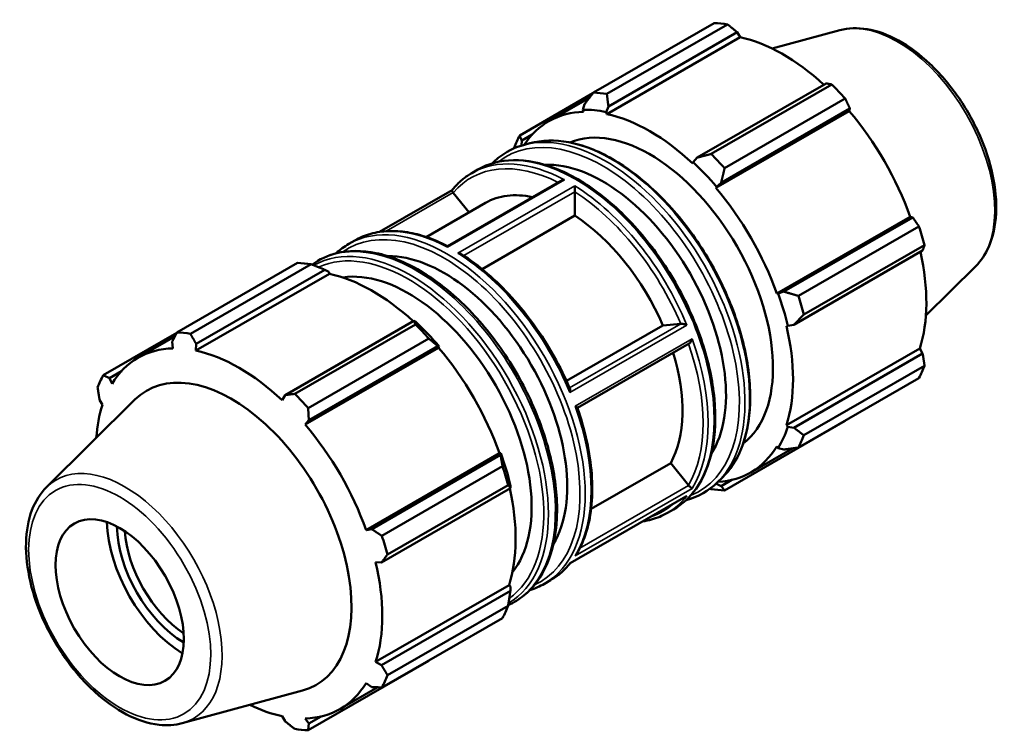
# Model space of a CAD drawing. Header units: millimetres. Extents: x -335 to 1157, y -13 to 807.
# Tile 9 of 9: x 1049 to 1157, y 671 to 750. Entities that reach past the tile are written whole.
import ezdxf

# ---------------------------------------------------------------- set-up
doc = ezdxf.new("R2010")
doc.units = ezdxf.units.MM
doc.layers.add('Visible (ISO)', color=7, linetype='Continuous', lineweight=50)
doc.layers.add('Visible Narrow (ISO)', color=7, linetype='Continuous', lineweight=35)

msp = doc.modelspace()

# ---------------------------------------------------------------- linework, layer by layer
at = {"layer": 'Visible (ISO)'}
for p, q in [((1111.9125, 741.6107), (1125.2056, 749.2657)), ((1126.6872, 749.1221), (1113.394, 741.467)), ((1113.3762, 739.2456), (1128.0736, 747.7093)), ((1113.5625, 740.0906), (1127.755, 748.2635)), ((1127.755, 748.2635), (1128.0736, 747.7093)), ((1139.0751, 748.4795), (1131.6215, 746.4581)), ((1137.5531, 742.6212), (1123.3605, 734.4483)), ((1124.8867, 734.8488), (1138.1798, 742.5039)), ((1111.8617, 741.5452), (1103.7859, 736.8946)), ((1106.9837, 738.4516), (1111.4662, 741.0329)), ((1110.9388, 740.345), (1110.7561, 739.7112)), ((1113.3251, 739.4621), (1113.5625, 740.0906)), ((1139.6614, 740.9412), (1126.3682, 733.2862)), ((1110.7561, 739.7112), (1110.8345, 739.492)), ((1113.3762, 739.2456), (1113.3251, 739.4621)), ((1125.4097, 731.0987), (1140.1071, 739.5624)), ((1125.9842, 731.6809), (1140.1768, 739.8539)), ((1140.1768, 739.8539), (1140.1071, 739.5624)), ((1104.0105, 736.3243), (1105.1636, 736.9883)), ((1103.9722, 735.7743), (1104.0105, 736.3243)), ((1103.9791, 735.7662), (1103.9722, 735.7743)), ((1104.9169, 736.028), (1104.1969, 735.8296)), ((1122.919, 733.9373), (1122.868, 733.7796)), ((1123.3605, 734.4483), (1122.919, 733.9373)), ((1098.5062, 732.7389), (1099.1729, 733.1228)), ((1108.3294, 731.903), (1095.821, 724.6999)), ((1125.4881, 731.2276), (1125.9842, 731.6809)), ((1096.3299, 730.8636), (1088.3309, 726.2573)), ((1096.4652, 730.5793), (1098.2076, 728.4127)), ((1109.851, 730.6734), (1109.851, 728.0523)), ((1125.4097, 731.0987), (1125.4881, 731.2276)), ((1093.4915, 725.6969), (1100.0198, 729.4563)), ((1109.851, 728.0523), (1099.6376, 722.1708)), ((1132.1214, 719.4736), (1146.8189, 727.9373)), ((1147.105, 727.8538), (1132.9124, 719.6808)), ((1146.8189, 727.9373), (1147.105, 727.8538)), ((1134.4947, 719.2106), (1147.7879, 726.8656)), ((1084.9499, 724.9324), (1085.6166, 725.3163)), ((1133.9992, 716.0216), (1148.1918, 724.1945)), ((1148.4016, 724.7993), (1135.1084, 717.1443)), ((1066.0196, 715.1827), (1079.3128, 722.8378)), ((1080.7943, 722.6941), (1067.5012, 715.0391)), ((1082.813, 721.6454), (1068.1156, 713.1817)), ((1068.1279, 713.9266), (1082.3205, 722.0995)), ((1082.3205, 722.0995), (1082.762, 721.8619)), ((1082.762, 721.8619), (1082.813, 721.6454)), ((1154.0414, 722.49), (1148.5518, 717.058)), ((1132.272, 719.4775), (1132.1214, 719.4736)), ((1132.9124, 719.6808), (1132.272, 719.4775)), ((1092.1185, 716.4572), (1077.9259, 708.2842)), ((1092.3559, 716.3372), (1092.1185, 716.4572)), ((1119.5763, 715.9599), (1121.5396, 716.1398)), ((1065.9929, 715.1311), (1057.8931, 710.4667)), ((1078.9938, 708.4209), (1092.287, 716.0759)), ((1108.9466, 709.8386), (1119.5763, 715.9599)), ((1133.1742, 715.9287), (1133.3361, 715.8945)), ((1133.3361, 715.8945), (1133.9992, 716.0216)), ((1061.7231, 712.3878), (1065.7841, 714.7264)), ((1065.5042, 714.1809), (1065.5739, 713.4282)), ((1093.7685, 714.5133), (1080.4754, 706.8582)), ((1122.4711, 713.9786), (1110.1403, 706.8778)), ((1068.1156, 713.1817), (1068.1279, 713.9266)), ((1094.8465, 713.4985), (1080.1491, 705.0349)), ((1080.5496, 705.5169), (1094.7422, 713.6898)), ((1094.7422, 713.6898), (1094.9249, 713.6275)), ((1094.9249, 713.6275), (1094.8465, 713.4985)), ((1133.1742, 704.9544), (1147.8716, 713.418)), ((1148.1918, 712.8661), (1133.9992, 704.6932)), ((1147.8716, 713.418), (1148.1918, 712.8661)), ((1058.576, 710.1603), (1059.9031, 710.9245)), ((1135.1084, 703.8566), (1148.4016, 711.5116)), ((1058.8621, 709.5332), (1058.576, 710.1603)), ((1147.7879, 710.1521), (1134.4947, 702.4971)), ((1051.6396, 698.1288), (1061.392, 707.7789)), ((1057.4892, 707.7527), (1057.8093, 707.2008)), ((1077.9259, 708.2842), (1077.6074, 707.7157)), ((1080.1491, 705.0349), (1080.5496, 705.5169)), ((1126.3682, 697.781), (1139.6614, 705.4361)), ((1133.3361, 704.8021), (1133.1742, 704.9544)), ((1133.9992, 704.6932), (1133.3361, 704.8021)), ((1129.2605, 699.7673), (1133.8482, 702.4092)), ((1132.1214, 702.622), (1132.272, 702.4447)), ((1132.272, 702.4447), (1132.9124, 702.2856)), ((1101.5583, 701.8735), (1086.8609, 693.4098)), ((1101.6704, 701.6898), (1087.4779, 693.5168)), ((1101.5583, 701.8735), (1101.7088, 701.8774)), ((1101.7088, 701.8774), (1101.6704, 701.6898)), ((1088.6019, 692.7827), (1101.8951, 700.4377)), ((1111.6564, 695.7387), (1120.4249, 700.7881)), ((1120.4249, 700.7881), (1122.3882, 698.347)), ((1126.1269, 699.1963), (1125.5938, 698.6731)), ((1127.17, 698.9478), (1125.9842, 698.2649)), ((1088.5646, 689.8575), (1102.7572, 698.0305)), ((1102.5088, 698.3714), (1089.2156, 690.7164)), ((1102.7572, 698.0305), (1102.7729, 698.2943)), ((1125.4881, 698.5078), (1125.4711, 698.5552)), ((1125.9842, 698.2649), (1125.4881, 698.5078)), ((1122.1123, 697.1039), (1109.3483, 689.7536)), ((1120.0644, 695.3025), (1120.7311, 695.6864)), ((1087.4779, 693.5168), (1086.8609, 693.4098)), ((1087.9137, 689.8649), (1088.5646, 689.8575)), ((1102.6111, 687.3542), (1087.9137, 678.8905)), ((1102.6111, 687.3542), (1102.7729, 687.202)), ((1102.7729, 687.202), (1102.7572, 686.7021)), ((1106.5081, 687.496), (1107.1748, 687.8799)), ((1102.7572, 686.7021), (1088.5646, 678.5292)), ((1089.2156, 677.4287), (1102.5088, 685.0837)), ((1101.8951, 683.7242), (1088.6019, 676.0692)), ((1080.4754, 671.3531), (1093.7685, 679.0082)), ((1088.5646, 678.5292), (1087.9137, 678.8905)), ((1083.9999, 673.7035), (1088.1439, 676.0899)), ((1086.8609, 676.5581), (1087.4779, 676.1215)), ((1066.6059, 672.1393), (1079.8475, 675.7305)), ((1077.6074, 672.9096), (1077.9259, 672.3553)), ((1081.9094, 672.884), (1080.5496, 672.1009)), ((1080.5496, 672.1009), (1080.1491, 672.6631))]:
    msp.add_line(p, q, dxfattribs=at)
for centre, major_axis, start_param, end_param in [((1132.4335, 727.3509), (-11.9768, 20.798), 5.84515614, 5.93968373), ((1132.8195, 727.5732), (11.1384, -19.3421), 2.06964335, 2.66356082), ((1132.4335, 727.3509), (11.9768, -20.798), 1.91816532, 2.01269291), ((1119.1403, 719.6958), (-11.9768, 20.798), 5.84515614, 5.93968373), ((1118.1221, 719.1095), (-11.1384, 19.3421), 5.9796864, 6.56881537), ((1118.1221, 719.1095), (-11.2582, 19.5501), 5.80515347, 5.9796864), ((1118.1221, 719.1095), (-11.1384, 19.3421), 5.19428823, 5.80515347), ((1132.8195, 727.5732), (11.1384, -19.3421), 1.26729742, 1.87816265), ((1118.1221, 719.1095), (-9.5814, 16.6384), 3.21730874, 6.20746922), ((1119.1403, 719.6958), (-11.9768, 20.798), 0.34736899, 0.44189659), ((1118.1221, 719.1095), (-11.2582, 19.5501), 0.30736633, 0.30840505), ((1119.1403, 719.6958), (-11.9768, 20.798), 5.05975798, 5.15428557), ((1112.9461, 716.1288), (-9.5814, 16.6384), 3.43534801, 5.98942995), ((1118.1221, 719.1095), (11.2582, -19.5501), 1.87816265, 2.05269558), ((1109.0024, 713.8578), (-8.9826, 15.5985), 5.80410135, 6.28318531), ((1118.1221, 719.1095), (-11.1384, 19.3421), 4.40889007, 5.01975531), ((1109.0024, 713.8578), (8.9826, -15.5985), 1.3776468, 2.29141205), ((1132.4335, 727.3509), (11.9768, -20.798), 1.13276716, 1.22729475), ((1132.8195, 727.5732), (11.1384, -19.3421), 0.48189925, 1.07597742), ((1086.5407, 700.923), (-11.9768, 20.798), 5.84515614, 5.93968373), ((1095.4462, 706.0513), (-9.5814, 16.6384), 3.4533029, 5.97147506), ((1087.5589, 701.5093), (11.1384, -19.3421), 2.06964335, 2.66356082), ((1091.5286, 703.7953), (-9.5814, 16.6384), 3.36275885, 6.06201911), ((1118.1221, 719.1095), (11.2582, -19.5501), 1.09276449, 1.26729742), ((1119.1403, 719.6958), (-11.9768, 20.798), 4.27435981, 4.3688874), ((1087.5589, 701.5093), (-11.2582, 19.5501), 5.01975531, 5.19428823), ((1073.2475, 693.2679), (-11.9768, 20.798), 5.84515614, 5.93968373), ((1086.5407, 700.923), (11.9768, -20.798), 1.91816532, 2.01269291), ((1118.1221, 719.1095), (-11.1384, 19.3421), 3.62349191, 4.23435714), ((1072.8615, 693.0457), (-11.1384, 19.3421), 5.9796864, 6.59055163), ((1072.8615, 693.0457), (-11.1384, 19.3421), 5.19428823, 5.80515347), ((1087.5589, 701.5093), (11.1384, -19.3421), 1.26729742, 1.87816265), ((1109.0024, 713.8578), (8.9826, -15.5985), 0.33044924, 1.19438034), ((1072.0308, 692.5673), (-9.3342, 16.2091), 2.99042705, 6.43435091), ((1132.4335, 727.3509), (11.9768, -20.798), 0.34736899, 0.44189659), ((1073.2475, 693.2679), (-11.9768, 20.798), 0.34736899, 0.44189659), ((1073.2475, 693.2679), (11.9768, -20.798), 1.91816532, 2.01269291), ((1072.8615, 693.0457), (11.1384, -19.3421), 3.62349191, 3.84907679), ((1072.8615, 693.0457), (-11.1384, 19.3421), 4.40889007, 5.01975531), ((1118.1221, 719.1095), (11.2582, -19.5501), 0.30736633, 0.48189925), ((1119.1403, 719.6958), (11.9768, -20.798), 0.34736899, 0.44189659), ((1118.1221, 719.1095), (11.1384, -19.3421), 5.99755525, 6.59055163), ((1087.5589, 701.5093), (-11.2582, 19.5501), 4.23435714, 4.40889007), ((1086.5407, 700.923), (11.9768, -20.798), 1.13276716, 1.22729475), ((1087.5589, 701.5093), (11.1384, -19.3421), 0.48189925, 1.07597742), ((1119.1403, 719.6958), (11.9768, -20.798), 5.84515614, 5.93968373), ((1118.1221, 719.1095), (11.2582, -19.5501), 5.97478026, 5.9796864), ((1066.8959, 689.6103), (-6.0687, 10.5385), 0.81425826, 2.3273344), ((1066.8959, 689.6103), (5.2897, -9.1858), 3.94182855, 5.48294941), ((1067.3202, 689.8546), (-4.9903, 8.6658), 0.86308295, 2.2785097), ((1073.2475, 693.2679), (11.9768, -20.798), 1.13276716, 1.22729475), ((1072.8615, 693.0457), (-11.1384, 19.3421), 3.62349191, 4.23435714), ((1086.5407, 700.923), (11.9768, -20.798), 0.34736899, 0.44189659), ((1073.2475, 693.2679), (11.9768, -20.798), 0.34736899, 0.44189659), ((1072.8615, 693.0457), (11.1384, -19.3421), 5.9796864, 6.59055163), ((1072.8615, 693.0457), (11.1384, -19.3421), 5.57570117, 5.80515347), ((1073.2475, 693.2679), (11.9768, -20.798), 5.84515614, 5.93968373)]:
    msp.add_ellipse(centre, major_axis=major_axis, ratio=0.57809312, start_param=start_param, end_param=end_param, dxfattribs=at)
msp.add_ellipse((1059.707, 685.4705), major_axis=(4.9903, -8.6658), ratio=0.57809312, dxfattribs=at)
for points, weights in [([(1127.755, 748.2635), (1127.2342, 748.6853), (1126.6872, 749.1221)], [1.00500132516, 1.00290697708, 1]), ([(1138.1798, 742.5039), (1137.8622, 742.565), (1137.5531, 742.6212)], [1, 1.00290697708, 1.00500132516]), ([(1111.9125, 741.6107), (1111.409, 740.9611), (1110.9388, 740.345)], [1.01514082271, 1.01080040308, 1.00565692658]), ([(1113.5625, 740.0906), (1113.4733, 740.7609), (1113.394, 741.467)], [1.00565692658, 1.01080040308, 1.01514082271]), ([(1140.1768, 739.8539), (1139.9265, 740.3877), (1139.6614, 740.9412)], [1.00500132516, 1.00290697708, 1]), ([(1104.0105, 736.3243), (1103.8939, 736.5998), (1103.7859, 736.8946)], [1.00565692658, 1.01080040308, 1.01514082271]), ([(1103.1722, 735.5351), (1103.1665, 735.4995), (1103.1608, 735.464)], [1.01514082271, 1.0149539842, 1.01476565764]), ([(1124.8867, 734.8488), (1124.1014, 734.6406), (1123.3605, 734.4483)], [1.01514082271, 1.01080040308, 1.00565692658]), ([(1125.9842, 731.6809), (1126.1656, 732.4633), (1126.3682, 733.2862)], [1.00565692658, 1.01080040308, 1.01514082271]), ([(1147.7879, 726.8656), (1147.4417, 727.371), (1147.105, 727.8538)], [1, 1.00290697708, 1.00500132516]), ([(1148.1918, 724.1945), (1148.2967, 724.492), (1148.4016, 724.7993)], [1.00500132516, 1.00290697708, 1]), ([(1080.7943, 722.6941), (1081.5796, 722.3946), (1082.3205, 722.0995)], [1.01514082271, 1.01080040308, 1.00565692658]), ([(1134.4947, 719.2106), (1133.6808, 719.4467), (1132.9124, 719.6808)], [1.01514082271, 1.01080040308, 1.00565692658]), ([(1092.1185, 716.4572), (1092.2077, 716.2743), (1092.287, 716.0759)], [1.00565692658, 1.01080040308, 1.01514082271]), ([(1133.9992, 716.0216), (1134.5358, 716.5676), (1135.1084, 717.1443)], [1.00565692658, 1.01080040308, 1.01514082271]), ([(1065.5042, 714.1809), (1065.7545, 714.6704), (1066.0196, 715.1827)], [1.00500132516, 1.00290697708, 1]), ([(1067.5012, 715.0391), (1067.8188, 714.4702), (1068.1279, 713.9266)], [1, 1.00290697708, 1.00500132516]), ([(1093.7685, 714.5133), (1094.2719, 714.097), (1094.7422, 713.6898)], [1.01514082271, 1.01080040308, 1.00565692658]), ([(1148.4016, 711.5116), (1148.2967, 712.204), (1148.1918, 712.8661)], [1, 1.00290697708, 1.00500132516]), ([(1057.8931, 710.4667), (1058.2393, 710.3091), (1058.576, 710.1603)], [1, 1.00290697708, 1.00500132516]), ([(1057.4892, 707.7527), (1057.3843, 708.4149), (1057.2794, 709.1072)], [1.00500132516, 1.00290697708, 1]), ([(1077.9259, 708.2842), (1078.4468, 708.3499), (1078.9938, 708.4209)], [1.00500132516, 1.00290697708, 1]), ([(1080.4754, 706.8582), (1080.5111, 706.1726), (1080.5496, 705.5169)], [1, 1.00290697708, 1.00500132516]), ([(1139.6614, 705.4361), (1139.6747, 705.4619), (1139.6881, 705.4877)], [1, 1.00014630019, 1.00029054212]), ([(1135.1084, 703.8566), (1134.5358, 704.2796), (1133.9992, 704.6932)], [1.01514082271, 1.01080040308, 1.00565692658]), ([(1132.9124, 702.2856), (1133.6808, 702.3853), (1134.4947, 702.4971)], [1.00565692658, 1.01080040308, 1.01514082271]), ([(1101.6704, 701.6898), (1101.7871, 701.0803), (1101.8951, 700.4377)], [1.00565692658, 1.01080040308, 1.01514082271]), ([(1102.5088, 698.3714), (1102.6422, 698.2013), (1102.7572, 698.0305)], [1.01514082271, 1.01080040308, 1.00565692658]), ([(1124.7697, 697.9694), (1124.8281, 697.947), (1124.8867, 697.9247)], [1.01448586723, 1.01481559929, 1.01514082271]), ([(1126.3682, 697.781), (1126.1656, 698.0241), (1125.9842, 698.2649)], [1.01514082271, 1.01080040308, 1.00565692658]), ([(1087.4779, 693.5168), (1088.0263, 693.156), (1088.6019, 692.7827)], [1.00500132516, 1.00290697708, 1]), ([(1089.2156, 690.7164), (1088.8813, 690.2769), (1088.5646, 689.8575)], [1, 1.00290697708, 1.00500132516]), ([(1102.7572, 686.7021), (1102.6422, 685.9133), (1102.5088, 685.0837)], [1.00565692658, 1.01080040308, 1.01514082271]), ([(1088.5646, 678.5292), (1088.8813, 677.9889), (1089.2156, 677.4287)], [1.00500132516, 1.00290697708, 1]), ([(1093.8193, 679.0736), (1093.7939, 679.0409), (1093.7685, 679.0082)], [1.01469888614, 1.0149208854, 1.01514082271]), ([(1088.6019, 676.0692), (1088.0263, 676.0946), (1087.4779, 676.1215)], [1, 1.00290697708, 1.00500132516]), ([(1078.9938, 671.4968), (1078.4468, 671.9335), (1077.9259, 672.3553)], [1, 1.00290697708, 1.00500132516]), ([(1080.5496, 672.1009), (1080.5111, 671.7334), (1080.4754, 671.3531)], [1.00500132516, 1.00290697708, 1])]:
    msp.add_rational_spline(points, weights, degree=2, dxfattribs=at)
for points, knots in [([(1139.0751, 748.4795), (1140.0138, 748.7341), (1141.03, 748.7653), (1143.2038, 748.4074), (1144.3683, 747.9797), (1146.7088, 746.6945), (1147.8842, 745.82), (1150.0993, 743.7302), (1151.1389, 742.5156), (1152.9829, 739.8729), (1153.788, 738.4465), (1155.0897, 735.5165), (1155.586, 734.0135), (1156.217, 731.068), (1156.3502, 729.6262), (1156.2188, 726.9426), (1155.9541, 725.6996), (1155.1195, 723.8032), (1154.6375, 723.0799), (1154.0414, 722.49)], [5.65088645, 5.65088645, 5.65088645, 5.65088645, 5.94146716, 5.94146716, 6.26007761, 6.26007761, 6.59097, 6.59097, 6.92117176, 6.92117176, 7.24985706, 7.24985706, 7.57862168, 7.57862168, 7.9089938, 7.9089938, 8.23961481, 8.23961481, 8.49014791, 8.49014791, 8.49014791, 8.49014791]), ([(1100.7627, 733.8091), (1100.974, 734.024), (1101.1955, 734.2251), (1102.2411, 735.07), (1103.1761, 735.5482), (1104.1969, 735.8296)], [5.340253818, 5.340253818, 5.340253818, 5.340253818, 5.408374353, 5.408374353, 5.648390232, 5.648390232, 5.648390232, 5.648390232]), ([(1104.9169, 736.028), (1106.2283, 736.3895), (1107.6802, 736.4231), (1110.7593, 735.8447), (1112.3915, 735.2143), (1115.6563, 733.3472), (1117.2885, 732.1053), (1120.3792, 729.1424), (1121.8373, 727.4224), (1124.4344, 723.6794), (1125.5734, 721.6576), (1127.4201, 717.5128), (1128.1273, 715.3906), (1129.0375, 711.2549), (1129.2398, 709.2422), (1129.1109, 705.5266), (1128.7795, 703.8241), (1127.6842, 701.1148), (1126.9894, 700.0427), (1126.1269, 699.1963)], [5.64839023, 5.64839023, 5.64839023, 5.64839023, 5.95937795, 5.95937795, 6.27975023, 6.27975023, 6.60289096, 6.60289096, 6.92567838, 6.92567838, 7.24804877, 7.24804877, 7.57044303, 7.57044303, 7.89328771, 7.89328771, 8.21638461, 8.21638461, 8.49264413, 8.49264413, 8.49264413, 8.49264413]), ([(1099.1729, 733.1228), (1100.3275, 733.7877), (1101.6601, 734.1395), (1104.5595, 734.1928), (1106.1312, 733.8804), (1109.3651, 732.6155), (1111.0289, 731.6505), (1114.2626, 729.1692), (1115.8318, 727.6523), (1118.7164, 724.2245), (1120.0315, 722.3149), (1122.2782, 718.2943), (1123.2096, 716.1842), (1124.5955, 711.972), (1125.0495, 709.8706), (1125.4301, 705.8835), (1125.3559, 703.9987), (1124.6753, 700.6403), (1124.0698, 699.1651), (1122.537, 697.0165), (1121.6972, 696.2428), (1120.7311, 695.6864)], [5.49972085, 5.49972085, 5.49972085, 5.49972085, 5.80844015, 5.80844015, 6.12473525, 6.12473525, 6.44729572, 6.44729572, 6.77033333, 6.77033333, 7.09284558, 7.09284558, 7.41515797, 7.41515797, 7.73773168, 7.73773168, 8.06082638, 8.06082638, 8.38300255, 8.38300255, 8.64131351, 8.64131351, 8.64131351, 8.64131351]), ([(1096.3279, 730.8611), (1096.452, 731.0151), (1096.5806, 731.1637), (1096.8464, 731.4495), (1096.9837, 731.5867), (1097.2665, 731.8495), (1097.4122, 731.9751), (1097.7114, 732.2143), (1097.865, 732.3278), (1098.18, 732.5427), (1098.3413, 732.6439), (1098.5062, 732.7389)], [5.279248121, 5.279248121, 5.279248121, 5.279248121, 5.323342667, 5.323342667, 5.367437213, 5.367437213, 5.41153176, 5.41153176, 5.455626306, 5.455626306, 5.499720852, 5.499720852, 5.499720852, 5.499720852]), ([(1108.3294, 731.903), (1108.3462, 731.9127), (1108.3637, 731.9216), (1108.4316, 731.9523), (1108.4856, 731.9691), (1108.595, 731.9917), (1108.6509, 731.9978), (1108.7074, 731.999), (1108.7082, 731.999), (1108.7089, 731.999)], [-0.0399869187, -0.0399869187, -0.0399869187, -0.0399869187, -0.03384368, -0.03384368, -0.0167460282, -0.0167460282, 0, 0, 0.0002237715, 0.0002237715, 0.0002237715, 0.0002237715]), ([(1109.8616, 731.3352), (1109.8616, 731.3348), (1109.8616, 731.3343), (1109.8619, 731.3004), (1109.862, 731.262), (1109.8617, 731.1766), (1109.8614, 731.1289), (1109.8602, 731.0288), (1109.8593, 730.976), (1109.8573, 730.8809), (1109.8562, 730.8391), (1109.8539, 730.7593), (1109.8526, 730.7223), (1109.8513, 730.689)], [-0.0744487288, -0.0744487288, -0.0744487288, -0.0744487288, -0.0742268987, -0.0742268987, -0.0576261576, -0.0576261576, -0.0406768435, -0.0406768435, -0.0243418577, -0.0243418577, -0.0119357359, -0.0119357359, 0, 0, 0, 0]), ([(1096.3279, 730.8611), (1096.326, 730.8589), (1096.3247, 730.856), (1096.3208, 730.841), (1096.3234, 730.8224), (1096.3404, 730.7771), (1096.3513, 730.7538), (1096.3811, 730.7006), (1096.3993, 730.6714), (1096.4316, 730.6245), (1096.4425, 730.6093), (1096.454, 730.5938)], [-0.0669998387, -0.0669998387, -0.0669998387, -0.0669998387, -0.0613517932, -0.0613517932, -0.0420948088, -0.0420948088, -0.028213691, -0.028213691, -0.0152771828, -0.0152771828, -0.0092919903, -0.0092919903, -0.0092919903, -0.0092919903]), ([(1085.6166, 725.3163), (1086.1648, 725.632), (1086.7531, 725.8779), (1087.9932, 726.2244), (1088.6449, 726.325), (1089.995, 726.3808), (1090.6934, 726.336), (1092.1216, 726.1047), (1092.8513, 725.9181), (1094.3274, 725.409), (1095.0738, 725.0865), (1095.8211, 724.6999)], [5.499720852, 5.499720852, 5.499720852, 5.499720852, 5.646291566, 5.646291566, 5.792862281, 5.792862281, 5.939432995, 5.939432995, 6.086003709, 6.086003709, 6.232570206, 6.232570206, 6.232570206, 6.232570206]), ([(1080.9113, 722.6494), (1081.7102, 723.2398), (1082.6153, 723.6648), (1084.9331, 724.2475), (1086.4087, 724.2516), (1089.5303, 723.6085), (1091.1809, 722.943), (1094.4741, 721.0045), (1096.1163, 719.7268), (1099.2183, 716.6953), (1100.6777, 714.9425), (1103.2689, 711.14), (1104.4007, 709.0913), (1106.2249, 704.9014), (1106.9169, 702.761), (1107.7899, 698.5992), (1107.9702, 696.5786), (1107.7926, 692.8589), (1107.4345, 691.1599), (1106.205, 688.2745), (1105.3377, 687.0823), (1103.7242, 685.7785), (1103.143, 685.4259), (1102.5202, 685.1548)], [5.43367271, 5.43367271, 5.43367271, 5.43367271, 5.66211568, 5.66211568, 5.97357822, 5.97357822, 6.29422556, 6.29422556, 6.61734978, 6.61734978, 6.9400875, 6.9400875, 7.26242797, 7.26242797, 7.58481294, 7.58481294, 7.90765788, 7.90765788, 8.23069853, 8.23069853, 8.54996701, 8.54996701, 8.70621767, 8.70621767, 8.70621767, 8.70621767]), ([(1095.8194, 724.5765), (1095.8194, 724.5769), (1095.8194, 724.5773), (1095.8191, 724.6085), (1095.819, 724.6345), (1095.8193, 724.675), (1095.8196, 724.6895), (1095.8205, 724.6984), (1095.8207, 724.6997), (1095.821, 724.6999)], [-0.0744487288, -0.0744487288, -0.0744487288, -0.0744487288, -0.0742268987, -0.0742268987, -0.0576261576, -0.0576261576, -0.0406768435, -0.0406768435, -0.034586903, -0.034586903, -0.034586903, -0.034586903]), ([(1097.3788, 723.8023), (1097.354, 723.8181), (1097.3272, 723.8321), (1097.2494, 723.8662), (1097.1954, 723.8826), (1097.086, 723.9049), (1097.0301, 723.9111), (1096.9736, 723.9126), (1096.9728, 723.9126), (1096.9721, 723.9126)], [-0.0433773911, -0.0433773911, -0.0433773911, -0.0433773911, -0.03384368, -0.03384368, -0.0167460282, -0.0167460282, 0, 0, 0.0002237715, 0.0002237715, 0.0002237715, 0.0002237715]), ([(1097.3788, 723.8023), (1098.3375, 723.1934), (1099.2891, 722.4838), (1101.1468, 720.8887), (1102.0528, 720.0031), (1103.7884, 718.087), (1104.618, 717.0565), (1106.1724, 714.8863), (1106.8972, 713.7466), (1108.2169, 711.3978), (1108.8118, 710.1886), (1109.3313, 708.9656)], [0.051295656, 0.051295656, 0.051295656, 0.051295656, 0.239887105, 0.239887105, 0.428478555, 0.428478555, 0.617070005, 0.617070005, 0.805661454, 0.805661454, 0.994252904, 0.994252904, 0.994252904, 0.994252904]), ([(1121.5515, 716.1411), (1121.5643, 716.1426), (1121.5786, 716.1433), (1121.6278, 716.1433), (1121.6663, 716.1399), (1121.7505, 716.1274), (1121.7961, 716.1181), (1121.9039, 716.0916), (1121.9663, 716.0727), (1122.092, 716.0289), (1122.1555, 716.0031), (1122.2132, 715.9761), (1122.2141, 715.9757), (1122.2149, 715.9753)], [-0.0747847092, -0.0747847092, -0.0747847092, -0.0747847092, -0.0687402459, -0.0687402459, -0.0556756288, -0.0556756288, -0.0416570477, -0.0416570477, -0.0222093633, -0.0222093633, 0, 0, 0.0003390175, 0.0003390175, 0.0003390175, 0.0003390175]), ([(1122.7913, 714.4892), (1122.791, 714.4883), (1122.7908, 714.4875), (1122.7756, 714.434), (1122.7569, 714.3811), (1122.7126, 714.278), (1122.6867, 714.2273), (1122.6282, 714.1326), (1122.5951, 714.0879), (1122.5323, 714.0222), (1122.5037, 713.998), (1122.4735, 713.98), (1122.4723, 713.9793), (1122.4711, 713.9786)], [-0.0744329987, -0.0744329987, -0.0744329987, -0.0744329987, -0.0741500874, -0.0741500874, -0.0574399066, -0.0574399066, -0.0407194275, -0.0407194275, -0.023911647, -0.023911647, -0.0111557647, -0.0111557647, -0.0106441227, -0.0106441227, -0.0106441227, -0.0106441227]), ([(1109.3254, 708.5527), (1109.3256, 708.5538), (1109.3259, 708.5548), (1109.343, 708.6249), (1109.3538, 708.6935), (1109.3602, 708.8134), (1109.3576, 708.8667), (1109.3436, 708.9316), (1109.3382, 708.9495), (1109.3313, 708.9656)], [-0.0836790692, -0.0836790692, -0.0836790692, -0.0836790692, -0.0833433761, -0.0833433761, -0.0613517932, -0.0613517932, -0.0420948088, -0.0420948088, -0.0340353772, -0.0340353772, -0.0340353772, -0.0340353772]), ([(1110.1329, 706.8991), (1110.128, 706.9131), (1110.1147, 706.9292), (1110.0749, 706.9647), (1110.0472, 706.9845), (1109.9823, 707.0247), (1109.9448, 707.0453), (1109.9031, 707.0659), (1109.9024, 707.0663), (1109.9017, 707.0666)], [-0.0492112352, -0.0492112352, -0.0492112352, -0.0492112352, -0.0337292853, -0.0337292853, -0.0168594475, -0.0168594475, 0, 0, 0.0002854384, 0.0002854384, 0.0002854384, 0.0002854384]), ([(1110.1329, 706.8991), (1110.5684, 705.6591), (1110.9227, 704.4171), (1111.4562, 701.9726), (1111.6353, 700.7701), (1111.8109, 698.4461), (1111.8074, 697.3245), (1111.616, 695.2009), (1111.428, 694.1988), (1110.8706, 692.3492), (1110.5011, 691.5016), (1110.0451, 690.7478)], [1.099991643, 1.099991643, 1.099991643, 1.099991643, 1.289848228, 1.289848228, 1.479704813, 1.479704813, 1.669561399, 1.669561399, 1.859417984, 1.859417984, 2.049274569, 2.049274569, 2.049274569, 2.049274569]), ([(1051.6396, 698.1288), (1050.9482, 697.4447), (1050.4112, 696.5814), (1049.6296, 694.5216), (1049.415, 693.2998), (1049.3519, 690.6304), (1049.5182, 689.1749), (1050.2138, 686.21), (1050.7426, 684.7012), (1052.1027, 681.7799), (1052.9323, 680.3675), (1054.8131, 677.7711), (1055.8639, 676.5874), (1058.0948, 674.5632), (1059.275, 673.7243), (1061.662, 672.491), (1062.8699, 672.096), (1064.929, 671.866), (1065.7966, 671.9198), (1066.6059, 672.1393)], [0.93463005, 0.93463005, 0.93463005, 0.93463005, 1.22521076, 1.22521076, 1.54382122, 1.54382122, 1.87471361, 1.87471361, 2.20491536, 2.20491536, 2.53360066, 2.53360066, 2.86236529, 2.86236529, 3.1927374, 3.1927374, 3.52335841, 3.52335841, 3.77389151, 3.77389151, 3.77389151, 3.77389151]), ([(1122.4001, 698.3328), (1122.424, 698.3052), (1122.4492, 698.2779), (1122.5037, 698.2214), (1122.5323, 698.1934), (1122.5951, 698.1349), (1122.6282, 698.1063), (1122.6867, 698.0594), (1122.7126, 698.0407), (1122.7569, 698.0124), (1122.7756, 698.0026), (1122.7908, 697.9972), (1122.791, 697.9971), (1122.7913, 697.997)], [-0.0748124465, -0.0748124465, -0.0748124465, -0.0748124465, -0.0635570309, -0.0635570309, -0.0506872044, -0.0506872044, -0.0337292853, -0.0337292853, -0.0168594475, -0.0168594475, 0, 0, 0.0002854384, 0.0002854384, 0.0002854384, 0.0002854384]), ([(1122.2149, 697.1747), (1122.2141, 697.174), (1122.2132, 697.1733), (1122.1808, 697.1471), (1122.1473, 697.124), (1122.1123, 697.1039)], [-0.0836790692, -0.0836790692, -0.0836790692, -0.0836790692, -0.0833433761, -0.0833433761, -0.0711648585, -0.0711648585, -0.0711648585, -0.0711648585]), ([(1120.0644, 695.3025), (1119.5162, 694.9868), (1118.9279, 694.7409), (1117.9963, 694.4806), (1117.6766, 694.4118), (1117.3501, 694.3615)], [2.358128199, 2.358128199, 2.358128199, 2.358128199, 2.504698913, 2.504698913, 2.578362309, 2.578362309, 2.578362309, 2.578362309]), ([(1109.9017, 690.5744), (1109.9024, 690.575), (1109.9031, 690.5757), (1109.9448, 690.6138), (1109.9823, 690.656), (1110.0254, 690.7166), (1110.0356, 690.732), (1110.0451, 690.7478)], [-0.0744329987, -0.0744329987, -0.0744329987, -0.0744329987, -0.0741500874, -0.0741500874, -0.0574399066, -0.0574399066, -0.0519379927, -0.0519379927, -0.0519379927, -0.0519379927]), ([(1109.3511, 689.7552), (1109.2276, 689.6021), (1109.0997, 689.4544), (1108.8346, 689.1694), (1108.6973, 689.0321), (1108.4144, 688.7693), (1108.2688, 688.6437), (1107.9696, 688.4045), (1107.816, 688.291), (1107.501, 688.0761), (1107.3397, 687.9749), (1107.1748, 687.8799)], [2.137894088, 2.137894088, 2.137894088, 2.137894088, 2.181750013, 2.181750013, 2.22584456, 2.22584456, 2.269939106, 2.269939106, 2.314033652, 2.314033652, 2.358128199, 2.358128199, 2.358128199, 2.358128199]), ([(1109.3483, 689.7536), (1109.343, 689.7505), (1109.3355, 689.75), (1109.3259, 689.752), (1109.3256, 689.752), (1109.3254, 689.7521)], [-0.0122991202, -0.0122991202, -0.0122991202, -0.0122991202, 0, 0, 0.0003390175, 0.0003390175, 0.0003390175, 0.0003390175])]:
    msp.add_open_spline(points, degree=3, knots=knots, dxfattribs=at)
for points in [[(1096.454, 730.5938), (1096.4577, 730.5888), (1096.4614, 730.584), (1096.4652, 730.5793)], [(1109.8513, 730.689), (1109.8511, 730.6837), (1109.851, 730.6784), (1109.851, 730.6734)], [(1083.5583, 723.9018), (1083.9855, 724.3002), (1084.4511, 724.6451), (1084.9499, 724.9324)], [(1121.5396, 716.1398), (1121.5434, 716.1402), (1121.5474, 716.1406), (1121.5515, 716.1411)], [(1125.5938, 698.6731), (1124.6237, 697.721), (1123.4428, 697.0557), (1122.1227, 696.717)], [(1122.3882, 698.347), (1122.392, 698.3423), (1122.3959, 698.3376), (1122.4001, 698.3328)], [(1106.5081, 687.496), (1106.0093, 687.2087), (1105.4772, 686.9792), (1104.9183, 686.8097)]]:
    msp.add_open_spline(points, degree=3, dxfattribs=at)
at = {"layer": 'Visible Narrow (ISO)'}
for p, q in [((1095.8194, 724.5765), (1108.7089, 731.999)), ((1109.8616, 731.3352), (1096.9721, 723.9126)), ((1089.065, 726.3388), (1096.454, 730.5938)), ((1097.6211, 723.6462), (1109.8513, 730.689)), ((1121.5515, 716.1411), (1109.2839, 709.0766)), ((1109.3254, 708.5527), (1122.2149, 715.9753)), ((1122.7913, 714.4892), (1109.9017, 707.0666)), ((1109.9017, 690.5744), (1122.7913, 697.997)), ((1122.4001, 698.3328), (1110.4249, 691.4368)), ((1122.2149, 697.1747), (1109.3254, 689.7521))]:
    msp.add_line(p, q, dxfattribs=at)
for centre, major_axis, start_param, end_param in [((1145.4139, 734.8258), (-7.5695, 13.1447), 3.29275825, 6.13201971), ((1112.9461, 716.1288), (-10.6224, 18.4461), 3.05640473, 6.36837323), ((1113.2868, 716.325), (10.8178, -18.7854), 0.14866938, 2.99292327), ((1113.9274, 716.6939), (-10.7233, 18.6213), 3.29026203, 6.13451593), ((1109.952, 714.4046), (-10.7791, 18.7182), 3.14159265, 6.28318531), ((1109.0024, 713.8578), (-10.5795, 18.3716), 5.56570949, 6.49028436), ((1109.2853, 714.0207), (-10.7791, 18.7182), 5.53746566, 6.28318531), ((1109.2853, 714.0207), (-10.7791, 18.7182), 4.49026811, 5.46197604), ((1109.0024, 713.8578), (10.5795, -18.3716), 1.36756469, 2.30149416), ((1095.729, 706.2142), (10.7791, -18.7182), 0, 3.14159265), ((1091.7536, 703.9249), (10.7233, -18.6213), 0.0068859, 3.13599074), ((1095.4462, 706.0513), (-10.5795, 18.3716), 3.08601916, 6.3387588), ((1096.3957, 706.5981), (-10.7791, 18.7182), 5.53746566, 6.28318531), ((1092.3942, 704.2938), (-10.8178, 18.7854), 3.07979337, 6.3461743), ((1091.5286, 703.7953), (-10.5279, 18.282), 3.19791567, 6.22817461), ((1096.3957, 706.5981), (10.7791, -18.7182), 1.34867546, 2.32038339), ((1109.2853, 714.0207), (10.7791, -18.7182), 0.30147791, 1.27318584), ((1109.0024, 713.8578), (10.5795, -18.3716), 0.32036714, 1.25338894), ((1096.3957, 706.5981), (10.7791, -18.7182), 0.30147791, 1.27318584), ((1060.2671, 685.793), (-7.5695, 13.1447), 2.99042705, 6.43435091), ((1109.2853, 714.0207), (10.7791, -18.7182), 0, 0.22598829), ((1109.0024, 713.8578), (10.5795, -18.3716), 6.16858932, 6.39778129), ((1096.3957, 706.5981), (10.7791, -18.7182), 0, 0.22598829)]:
    msp.add_ellipse(centre, major_axis=major_axis, ratio=0.57809312, start_param=start_param, end_param=end_param, dxfattribs=at)
msp.add_ellipse((1059.707, 685.4705), major_axis=(7.0814, -12.297), ratio=0.57809312, dxfattribs=at)

doc.saveas('drawing.dxf')
